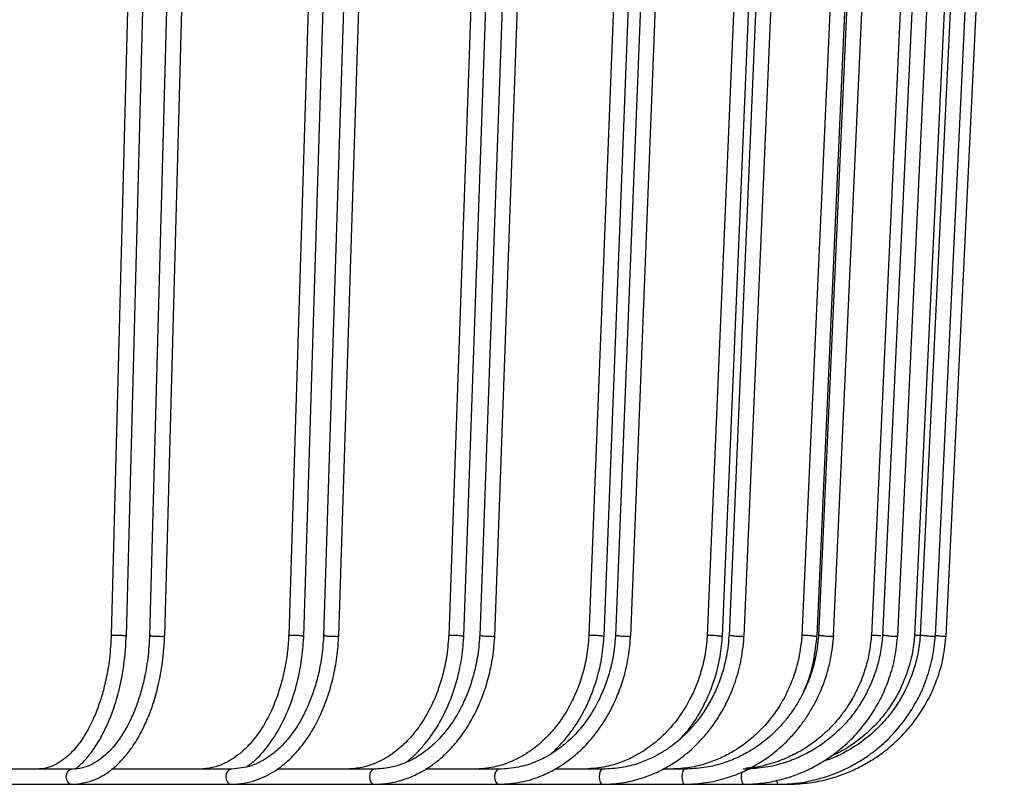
# Model space of a CAD drawing. Header units: millimetres. Extents: x 66 to 110, y 138 to 275.
# Tile 14 of 23: x 103.22 to 109.72, y 147.52 to 152.57. Entities that reach past the tile are written whole.
import ezdxf

# ---------------------------------------------------------------- set-up
doc = ezdxf.new("R2010")
doc.units = ezdxf.units.MM

msp = doc.modelspace()

# ---------------------------------------------------------------- linework, layer by layer
at = {"color": 7, "linetype": 'Continuous', "lineweight": 25}
for p, q in [((104.03478, 156.50454), (103.82646, 148.50454)), ((103.92641, 148.50136), (104.13473, 156.50136)), ((104.29617, 156.5046), (104.07965, 148.50461)), ((104.1796, 148.50129), (104.39612, 156.5013)), ((105.24467, 156.50484), (104.9982, 148.50484)), ((105.09813, 148.50106), (105.3446, 156.50106)), ((105.48279, 156.50489), (105.22885, 148.5049)), ((105.32878, 148.501), (105.58272, 156.50101)), ((106.33608, 156.50509), (106.05519, 148.5051)), ((106.1551, 148.5008), (106.43599, 156.50081)), ((106.54733, 156.50515), (106.25982, 148.50515)), ((106.35972, 148.50075), (106.64724, 156.50076)), ((107.29247, 156.50533), (106.98143, 148.50533)), ((107.08132, 148.50057), (107.39236, 156.50058)), ((107.47364, 156.50537), (107.15692, 148.50537)), ((107.2568, 148.50053), (107.57353, 156.50053)), ((108.09934, 156.50552), (107.76286, 148.50553)), ((107.86273, 148.50037), (108.19921, 156.50038)), ((108.24769, 156.50556), (107.90655, 148.50556)), ((108.00642, 148.50034), (108.34756, 156.50034)), ((108.74446, 156.50567), (108.38764, 148.50568)), ((108.4875, 148.50022), (108.84432, 156.50023)), ((108.85774, 156.5057), (108.49736, 148.50571)), ((108.59722, 148.5002), (108.95759, 156.5002)), ((109.21806, 156.50579), (108.8463, 148.5058)), ((109.29454, 156.50581), (108.92039, 148.50582)), ((109.02023, 148.50009), (109.39438, 156.50009)), ((109.51294, 156.50586), (109.13189, 148.50587)), ((109.55147, 156.50587), (109.16922, 148.50588)), ((109.26905, 148.50003), (109.65131, 156.50003)), ((109.33991, 148.50001), (109.72448, 156.50002)), ((103.56801, 147.6227), (102.64173, 147.6227)), ((104.62014, 147.6227), (103.82927, 147.6227)), ((105.56402, 147.6227), (104.92155, 147.6227)), ((106.38535, 147.6227), (105.90265, 147.6227)), ((107.07166, 147.6227), (106.75675, 147.6227)), ((107.61256, 147.6227), (107.46845, 147.6227)), ((102.42358, 147.5227), (103.56801, 147.5227)), ((103.56801, 147.5227), (104.62014, 147.5227)), ((104.62014, 147.5227), (105.56402, 147.5227)), ((105.56402, 147.5227), (106.38535, 147.5227)), ((106.38535, 147.5227), (107.07166, 147.5227)), ((107.07166, 147.5227), (107.61256, 147.5227)), ((107.61256, 147.5227), (107.99984, 147.5227)), ((107.99984, 147.5227), (108.22764, 147.5227)), ((108.22764, 147.5227), (108.29251, 147.5227))]:
    msp.add_line(p, q, dxfattribs=at)
at = {"color": 7, "linetype": 'Continuous', "lineweight": 25, "flags": 128}
for points in [[(103.56774, 147.6227), (103.5522, 147.6189), (103.53879, 147.60806), (103.52984, 147.59184), (103.52669, 147.5727), (103.52984, 147.55357), (103.53879, 147.53735), (103.5522, 147.52651), (103.56801, 147.5227)], [(104.6199, 147.6227), (104.60577, 147.6189), (104.59359, 147.60806), (104.58545, 147.59184), (104.58259, 147.5727), (104.58545, 147.55357), (104.59359, 147.53735), (104.60577, 147.52651), (104.62014, 147.5227)], [(105.56386, 147.6227), (105.55132, 147.6189), (105.54054, 147.60806), (105.53334, 147.59184), (105.53082, 147.5727), (105.53334, 147.55357), (105.54054, 147.53735), (105.55132, 147.52651), (105.56402, 147.5227)], [(106.38523, 147.6227), (106.37449, 147.6189), (106.36529, 147.60806), (106.35914, 147.59184), (106.35698, 147.5727), (106.35914, 147.55357), (106.36529, 147.53735), (106.37449, 147.52651), (106.38535, 147.5227)], [(107.07158, 147.6227), (107.06282, 147.6189), (107.05533, 147.60806), (107.05033, 147.59184), (107.04857, 147.5727), (107.05033, 147.55357), (107.05533, 147.53735), (107.06282, 147.52651), (107.07166, 147.5227)], [(107.61251, 147.6227), (107.60587, 147.6189), (107.60021, 147.60806), (107.59642, 147.59184), (107.59509, 147.5727), (107.59642, 147.55357), (107.60021, 147.53735), (107.60587, 147.52651), (107.61256, 147.5227)]]:
    msp.add_lwpolyline(points, dxfattribs=at)
at = {"color": 7, "linetype": 'Continuous', "lineweight": 25}
for centre, radius, start, end in [((108.08902, 147.57362), 0.10269, 163.308749, 209.72592), ((108.27788, 147.54555), 0.05519, 176.478208, 204.455505)]:
    msp.add_arc(centre, radius, start, end, dxfattribs=at)
for points, knots in [([(103.82683, 148.51437), (103.8236, 148.45966), (103.81768, 148.35938), (103.79499, 148.22806), (103.77041, 148.12796), (103.74663, 148.05273), (103.72508, 147.99532), (103.7031, 147.9443), (103.67251, 147.88214), (103.62433, 147.80272), (103.55192, 147.71541), (103.47484, 147.65807), (103.40003, 147.62767), (103.35801, 147.62441), (103.3361, 147.6227)], [0, 0, 0, 0, 0.1133436, 0.2077789, 0.2835313, 0.3406319, 0.3881942, 0.4286022, 0.4770503, 0.5650439, 0.67993, 0.8248759, 0.9086763, 1, 1, 1, 1]), ([(104.08004, 148.51445), (104.07669, 148.4598), (104.07054, 148.35962), (104.04698, 148.22844), (104.02146, 148.12844), (103.99676, 148.05328), (103.97437, 147.99591), (103.95155, 147.94492), (103.91976, 147.88279), (103.86972, 147.80343), (103.79421, 147.71587), (103.71347, 147.65824), (103.63501, 147.62769), (103.59098, 147.62442), (103.56801, 147.6227)], [0, 0, 0, 0, 0.113312, 0.2077165, 0.2834457, 0.3405301, 0.3880801, 0.428479, 0.4769181, 0.5649002, 0.6797849, 0.8247707, 0.9086167, 1, 1, 1, 1]), ([(103.56801, 147.5227), (103.61448, 147.52778), (103.70056, 147.53719), (103.81289, 147.60309), (103.89697, 147.67993), (103.95507, 147.75305), (103.9958, 147.81598), (104.03096, 147.87879), (104.06731, 147.95676), (104.10521, 148.05863), (104.13959, 148.18189), (104.16883, 148.33507), (104.17609, 148.44944), (104.17996, 148.51049)], [0, 0, 0, 0, 0.1440752, 0.2669297, 0.3691575, 0.4540446, 0.5013151, 0.5486323, 0.6210554, 0.6931423, 0.7803947, 0.8827563, 1, 1, 1, 1]), ([(103.58838, 147.6227), (103.61151, 147.6429), (103.65589, 147.68166), (103.70476, 147.74618), (103.73977, 147.80025), (103.77048, 147.85405), (103.80514, 147.9255), (103.84435, 148.02621), (103.88178, 148.15427), (103.91451, 148.3187), (103.92247, 148.44346), (103.92676, 148.51057)], [0, 0, 0, 0, 0.11899881, 0.22841817, 0.28349541, 0.33744563, 0.43415065, 0.53699637, 0.66570522, 0.82015929, 1, 1, 1, 1]), ([(103.91847, 148.50295), (103.91807, 148.50299), (103.91459, 148.50336), (103.90596, 148.50406), (103.89059, 148.50492), (103.87359, 148.50556), (103.85693, 148.50591), (103.84239, 148.50592), (103.83202, 148.50559), (103.82667, 148.50511), (103.82705, 148.50469), (103.82717, 148.50457)], [0, 0, 0, 0, 0.016879, 0.1491288, 0.2813787, 0.4136248, 0.5458632, 0.6780945, 0.8103228, 0.9425535, 1, 1, 1, 1]), ([(103.91847, 148.50295), (103.91884, 148.50291), (103.92217, 148.50254), (103.92605, 148.50197), (103.9258, 148.50154), (103.92571, 148.5014)], [0, 0, 0, 0, 0.0762852, 0.6739925, 1, 1, 1, 1]), ([(104.0883, 148.50295), (104.08791, 148.50299), (104.08445, 148.50336), (104.08018, 148.50396), (104.08027, 148.50441), (104.0803, 148.50459)], [0, 0, 0, 0, 0.0718938, 0.6351947, 1, 1, 1, 1]), ([(104.0883, 148.50295), (104.08871, 148.50291), (104.09233, 148.50253), (104.10117, 148.50183), (104.11672, 148.50097), (104.13377, 148.50034), (104.15032, 148.5), (104.16463, 148.49998), (104.17465, 148.50032), (104.17964, 148.50079), (104.17908, 148.50119), (104.17891, 148.50131)], [0, 0, 0, 0, 0.0169325, 0.1496016, 0.2822709, 0.4149362, 0.5475939, 0.680245, 0.8128932, 0.9455437, 1, 1, 1, 1]), ([(104.99864, 148.51473), (104.99639, 148.47745), (104.99209, 148.40609), (104.97262, 148.27894), (104.93953, 148.14636), (104.88884, 148.01511), (104.83306, 147.90916), (104.76713, 147.81484), (104.70074, 147.74514), (104.63341, 147.6928), (104.56835, 147.6561), (104.4925, 147.62849), (104.43771, 147.6247), (104.40887, 147.6227)], [0, 0, 0, 0, 0.07746657, 0.1482544, 0.27032245, 0.37118324, 0.46632414, 0.55701922, 0.66497787, 0.73392132, 0.812743, 0.9014288, 1, 1, 1, 1]), ([(105.22931, 148.5148), (105.22619, 148.46845), (105.22024, 148.38016), (105.19732, 148.25824), (105.16876, 148.15355), (105.12875, 148.04415), (105.07678, 147.93876), (105.00984, 147.83937), (104.93836, 147.75958), (104.85284, 147.69092), (104.74643, 147.6353), (104.66482, 147.62716), (104.62014, 147.6227)], [0, 0, 0, 0, 0.0964158, 0.1836891, 0.2620571, 0.3315339, 0.4437664, 0.5353628, 0.6299989, 0.7300569, 0.8522163, 1, 1, 1, 1]), ([(104.62014, 147.5227), (104.6484, 147.52414), (104.70255, 147.5269), (104.80026, 147.55297), (104.90283, 147.60295), (105.00465, 147.6841), (105.08732, 147.77554), (105.16246, 147.88658), (105.21964, 148.00199), (105.26342, 148.12096), (105.29454, 148.23432), (105.31938, 148.36571), (105.32583, 148.46052), (105.3292, 148.51014)], [0, 0, 0, 0, 0.0780653, 0.1496414, 0.2730852, 0.3738757, 0.4687549, 0.5603017, 0.6718145, 0.7407888, 0.8185212, 0.9049956, 1, 1, 1, 1]), ([(104.72384, 147.64073), (104.7431, 147.65526), (104.79304, 147.6929), (104.8624, 147.77482), (104.93642, 147.88609), (104.99199, 148.00185), (105.03454, 148.12069), (105.06481, 148.23409), (105.08899, 148.3656), (105.09525, 148.46051), (105.09854, 148.51021)], [0, 0, 0, 0, 0.0884333, 0.2291702, 0.3627273, 0.5240925, 0.6240281, 0.7367199, 0.8621439, 1, 1, 1, 1]), ([(105.08654, 148.50295), (105.08608, 148.50299), (105.08198, 148.50336), (105.07237, 148.50406), (105.0562, 148.50492), (105.03909, 148.50556), (105.02305, 148.50591), (105.00968, 148.50592), (105.00125, 148.50558), (104.99752, 148.50519), (104.99833, 148.50489), (104.99838, 148.50488)], [0, 0, 0, 0, 0.0177425, 0.1567587, 0.295775, 0.4347873, 0.5737914, 0.7127882, 0.8517817, 0.9907778, 1, 1, 1, 1]), ([(105.08654, 148.50295), (105.08699, 148.50291), (105.09096, 148.50254), (105.09672, 148.50184), (105.09756, 148.50132), (105.09796, 148.50106)], [0, 0, 0, 0, 0.0617847, 0.5458787, 1, 1, 1, 1]), ([(105.24126, 148.50295), (105.2408, 148.50299), (105.2367, 148.50336), (105.23127, 148.50404), (105.22793, 148.50468), (105.22887, 148.50489), (105.22889, 148.5049)], [0, 0, 0, 0, 0.0596466, 0.5269887, 0.9943314, 1, 1, 1, 1]), ([(105.24126, 148.50295), (105.24174, 148.50291), (105.24597, 148.50253), (105.25576, 148.50183), (105.27207, 148.50097), (105.28917, 148.50034), (105.30505, 148.5), (105.31815, 148.49998), (105.32617, 148.50032), (105.32962, 148.5007), (105.3287, 148.50099), (105.32866, 148.50101)], [0, 0, 0, 0, 0.0177947, 0.1572196, 0.2966446, 0.4360655, 0.5754784, 0.7148842, 0.8542871, 0.9936923, 1, 1, 1, 1]), ([(106.0557, 148.51502), (106.05226, 148.46883), (106.04569, 148.38082), (106.02042, 148.25926), (105.9889, 148.15489), (105.94476, 148.04577), (105.88799, 147.94172), (105.82414, 147.85562), (105.76979, 147.79699), (105.72112, 147.75297), (105.67029, 147.71506), (105.61326, 147.68085), (105.54696, 147.6513), (105.46671, 147.62777), (105.40799, 147.62447), (105.3766, 147.6227)], [0, 0, 0, 0, 0.0962892, 0.1834325, 0.2616892, 0.331073, 0.4431722, 0.5318925, 0.5887054, 0.6437711, 0.7019855, 0.7585812, 0.8271244, 0.9075978, 1, 1, 1, 1]), ([(106.26034, 148.51508), (106.25681, 148.46892), (106.2501, 148.38098), (106.22424, 148.25952), (106.19201, 148.15522), (106.14685, 148.04617), (106.08896, 147.9425), (106.02432, 147.85723), (105.97026, 147.79994), (105.92275, 147.75742), (105.87278, 147.7201), (105.81522, 147.68517), (105.74615, 147.65384), (105.66084, 147.62828), (105.59788, 147.62465), (105.56402, 147.6227)], [0, 0, 0, 0, 0.09626652, 0.18338604, 0.26162307, 0.33099127, 0.44307017, 0.53092652, 0.58593106, 0.63819797, 0.69347571, 0.7496652, 0.81949515, 0.90294194, 1, 1, 1, 1]), ([(105.56402, 147.5227), (105.60347, 147.52492), (105.67686, 147.52904), (105.77681, 147.55835), (105.85785, 147.59448), (105.92535, 147.63483), (105.98354, 147.67783), (106.03808, 147.72628), (106.09939, 147.79083), (106.17179, 147.88586), (106.23579, 147.99996), (106.28548, 148.11928), (106.32083, 148.23303), (106.34905, 148.3649), (106.35637, 148.46005), (106.3602, 148.50986)], [0, 0, 0, 0, 0.0976673, 0.1816982, 0.2520652, 0.3087719, 0.3645572, 0.4168897, 0.4719443, 0.5597785, 0.6714005, 0.7404559, 0.818288, 0.9048814, 1, 1, 1, 1]), ([(105.7708, 147.66675), (105.77476, 147.66962), (105.79794, 147.68645), (105.8379, 147.72409), (105.89994, 147.78979), (105.97137, 147.88601), (106.03411, 148.00035), (106.08262, 148.11961), (106.11713, 148.23329), (106.14468, 148.36506), (106.15183, 148.46014), (106.15557, 148.50992)], [0, 0, 0, 0, 0.01740619, 0.1020036, 0.18922182, 0.32522475, 0.49632859, 0.60217799, 0.72147748, 0.85420309, 1, 1, 1, 1]), ([(106.1393, 148.50295), (106.13878, 148.50299), (106.13412, 148.50336), (106.12366, 148.50406), (106.10694, 148.50492), (106.09, 148.50556), (106.07473, 148.50591), (106.06308, 148.50591), (106.05615, 148.50564), (106.05588, 148.50526), (106.05576, 148.5051)], [0, 0, 0, 0, 0.0186334, 0.1646292, 0.3106251, 0.4566169, 0.6026, 0.7485754, 0.8945475, 1, 1, 1, 1]), ([(106.1393, 148.50295), (106.13982, 148.50291), (106.14436, 148.50253), (106.15098, 148.50185), (106.15542, 148.50115), (106.15469, 148.50089), (106.15452, 148.50083)], [0, 0, 0, 0, 0.052788, 0.4663906, 0.8799937, 1, 1, 1, 1]), ([(106.98199, 148.51529), (106.9784, 148.47109), (106.97153, 148.38648), (106.94524, 148.26877), (106.91198, 148.16619), (106.86405, 148.05606), (106.80164, 147.95059), (106.73308, 147.86567), (106.6803, 147.81264), (106.63798, 147.77565), (106.59149, 147.74038), (106.53125, 147.70217), (106.4512, 147.66364), (106.34667, 147.63022), (106.26769, 147.62536), (106.2246, 147.6227)], [0, 0, 0, 0, 0.0923704, 0.1767804, 0.2535124, 0.3225791, 0.437647, 0.5256127, 0.5741367, 0.6148153, 0.6610978, 0.7173991, 0.7926723, 0.8868795, 1, 1, 1, 1]), ([(106.27656, 148.50295), (106.27603, 148.50299), (106.27138, 148.50336), (106.26447, 148.50405), (106.25967, 148.50477), (106.26031, 148.50505), (106.26048, 148.50512)], [0, 0, 0, 0, 0.0509605, 0.4502458, 0.8495314, 1, 1, 1, 1]), ([(106.27656, 148.50295), (106.2771, 148.50291), (106.28187, 148.50253), (106.29247, 148.50183), (106.30928, 148.50097), (106.32615, 148.50034), (106.34123, 148.49999), (106.35254, 148.49999), (106.35905, 148.50026), (106.35909, 148.50062), (106.35911, 148.50077)], [0, 0, 0, 0, 0.0187462, 0.1656259, 0.3125058, 0.4593813, 0.6062484, 0.7531081, 0.8999647, 1, 1, 1, 1]), ([(107.15749, 148.51535), (107.15384, 148.47117), (107.14685, 148.38662), (107.1201, 148.26899), (107.08625, 148.16648), (107.03747, 148.0564), (106.97394, 147.95096), (106.90412, 147.86603), (106.85035, 147.81297), (106.80721, 147.77593), (106.75976, 147.74059), (106.69828, 147.7023), (106.61658, 147.6637), (106.5099, 147.63023), (106.42931, 147.62536), (106.38535, 147.6227)], [0, 0, 0, 0, 0.09234599, 0.17673102, 0.2534427, 0.32249352, 0.43754173, 0.52549951, 0.5740223, 0.61470202, 0.6609883, 0.71729949, 0.79259304, 0.88683355, 1, 1, 1, 1]), ([(106.38535, 147.5227), (106.43519, 147.52566), (106.52663, 147.53107), (106.64819, 147.5685), (106.74166, 147.61194), (106.81234, 147.65535), (106.86673, 147.69545), (106.9156, 147.73709), (106.97589, 147.79611), (107.05398, 147.89036), (107.12457, 148.00671), (107.17868, 148.12785), (107.21613, 148.24048), (107.24561, 148.36924), (107.25331, 148.46152), (107.25733, 148.50959)], [0, 0, 0, 0, 0.1130152, 0.2073185, 0.2828817, 0.3397063, 0.3868427, 0.4272612, 0.4756549, 0.5635386, 0.6784658, 0.7474642, 0.8241008, 0.9083649, 1, 1, 1, 1]), ([(106.72702, 147.72149), (106.73243, 147.72611), (106.75502, 147.74542), (106.80536, 147.79676), (106.88231, 147.8906), (106.95152, 148.00707), (107.00465, 148.12814), (107.0414, 148.24071), (107.07034, 148.36938), (107.0779, 148.4616), (107.08183, 148.50965)], [0, 0, 0, 0, 0.0258808, 0.1082062, 0.257697, 0.4531712, 0.5705201, 0.7008554, 0.8441583, 1, 1, 1, 1]), ([(107.76347, 148.51554), (107.75961, 148.47147), (107.7522, 148.38714), (107.72385, 148.26977), (107.68798, 148.16746), (107.63623, 148.05754), (107.5688, 147.95217), (107.4946, 147.86718), (107.43734, 147.81399), (107.3913, 147.77679), (107.34055, 147.74123), (107.27479, 147.70273), (107.18737, 147.66391), (107.07322, 147.63026), (106.98706, 147.62537), (106.94004, 147.6227)], [0, 0, 0, 0, 0.0922507, 0.176543, 0.2531815, 0.3221769, 0.4371603, 0.5250962, 0.5736187, 0.6143053, 0.6606085, 0.7169569, 0.7923224, 0.8866774, 1, 1, 1, 1]), ([(107.06078, 148.50295), (107.0602, 148.50299), (107.05505, 148.50336), (107.04392, 148.50406), (107.0269, 148.50493), (107.01038, 148.50556), (106.99614, 148.50591), (106.98624, 148.50591), (106.98137, 148.50569), (106.98194, 148.5054), (106.98209, 148.50532)], [0, 0, 0, 0, 0.0196721, 0.1738064, 0.3279409, 0.4820709, 0.6361919, 0.7903046, 0.9444139, 1, 1, 1, 1]), ([(107.06078, 148.50295), (107.06135, 148.50291), (107.0664, 148.50253), (107.07432, 148.50184), (107.0807, 148.50105), (107.08068, 148.50073), (107.08068, 148.5006)], [0, 0, 0, 0, 0.04588656, 0.40541556, 0.76494494, 1, 1, 1, 1]), ([(107.90718, 148.51558), (107.90265, 148.46676), (107.89408, 148.37442), (107.86064, 148.24824), (107.81985, 148.14226), (107.77172, 148.04868), (107.72019, 147.96969), (107.66691, 147.90333), (107.61815, 147.85207), (107.57201, 147.81038), (107.52119, 147.77037), (107.46273, 147.73142), (107.38922, 147.69195), (107.30128, 147.65693), (107.19342, 147.62879), (107.11415, 147.62483), (107.07166, 147.6227)], [0, 0, 0, 0, 0.1022283, 0.1933508, 0.2736815, 0.3432306, 0.4191891, 0.4785281, 0.530767, 0.5768331, 0.6184776, 0.6776679, 0.7379135, 0.8117247, 0.8990901, 1, 1, 1, 1]), ([(107.07166, 147.5227), (107.11921, 147.52505), (107.20799, 147.52942), (107.32902, 147.56061), (107.42788, 147.59952), (107.51079, 147.64355), (107.57672, 147.68709), (107.63376, 147.73166), (107.68527, 147.77785), (107.73962, 147.83452), (107.79898, 147.90785), (107.85626, 147.99495), (107.90981, 148.09817), (107.95524, 148.21516), (107.99241, 148.3542), (108.00195, 148.45578), (108.00698, 148.50936)], [0, 0, 0, 0, 0.1006593, 0.1879169, 0.261755, 0.3221714, 0.381845, 0.4235591, 0.4694436, 0.5216148, 0.5808256, 0.6566019, 0.7261841, 0.8066667, 0.8980323, 1, 1, 1, 1]), ([(107.1785, 148.50295), (107.17791, 148.50299), (107.17277, 148.50336), (107.16459, 148.50406), (107.15773, 148.50487), (107.15754, 148.50521), (107.15746, 148.50535)], [0, 0, 0, 0, 0.0444554, 0.3927716, 0.7410881, 1, 1, 1, 1]), ([(107.1785, 148.50295), (107.17909, 148.50291), (107.18433, 148.50253), (107.19558, 148.50183), (107.21263, 148.50097), (107.22903, 148.50034), (107.24303, 148.49999), (107.25255, 148.5), (107.25707, 148.5002), (107.25636, 148.50048), (107.25619, 148.50055)], [0, 0, 0, 0, 0.01981292, 0.17505053, 0.33028831, 0.48552149, 0.64074577, 0.79596223, 0.95117537, 1, 1, 1, 1]), ([(108.38831, 148.51574), (108.38287, 148.46187), (108.37289, 148.36317), (108.33452, 148.23385), (108.29297, 148.1353), (108.2528, 148.06125), (108.21634, 148.00461), (108.17887, 147.95387), (108.12623, 147.89156), (108.04308, 147.8116), (107.94172, 147.7408), (107.83719, 147.68814), (107.74061, 147.65326), (107.63079, 147.62789), (107.55276, 147.62448), (107.51206, 147.6227)], [0, 0, 0, 0, 0.112915, 0.2068813, 0.2822205, 0.3389321, 0.3860415, 0.426368, 0.4746942, 0.5625309, 0.6775095, 0.7465961, 0.8233738, 0.907843, 1, 1, 1, 1]), ([(107.5846, 147.82273), (107.60207, 147.84179), (107.65817, 147.90297), (107.72172, 148.00587), (107.7796, 148.1268), (107.81939, 148.23972), (107.85081, 148.36872), (107.85901, 148.46122), (107.86328, 148.5094)], [0, 0, 0, 0, 0.1063867, 0.3416153, 0.4828727, 0.6397912, 0.812352, 1, 1, 1, 1]), ([(108.49805, 148.51577), (108.49331, 148.46727), (108.48456, 148.3776), (108.45162, 148.25809), (108.41473, 148.16365), (108.37639, 148.08763), (108.33767, 148.02395), (108.29527, 147.96474), (108.23857, 147.89708), (108.15466, 147.81624), (108.05427, 147.74548), (107.94987, 147.69189), (107.85095, 147.65532), (107.73688, 147.62829), (107.65531, 147.62462), (107.61256, 147.6227)], [0, 0, 0, 0, 0.10167962, 0.18796252, 0.25916979, 0.31530194, 0.36825205, 0.41786068, 0.4711721, 0.558218, 0.67001145, 0.73923893, 0.81731429, 0.90423634, 1, 1, 1, 1]), ([(107.61256, 147.5227), (107.66011, 147.52483), (107.75084, 147.52887), (107.87778, 147.55875), (107.98793, 147.5992), (108.10428, 147.65854), (108.21614, 147.73693), (108.30954, 147.82642), (108.37264, 147.9013), (108.41971, 147.9667), (108.46261, 148.0369), (108.50509, 148.12059), (108.54609, 148.22486), (108.58272, 148.3568), (108.5925, 148.45575), (108.59778, 148.50917)], [0, 0, 0, 0, 0.0956303, 0.1824679, 0.2605011, 0.3297284, 0.4416656, 0.5287216, 0.5821029, 0.6318614, 0.6845434, 0.7405289, 0.8118243, 0.8984137, 1, 1, 1, 1]), ([(107.83701, 148.50295), (107.83638, 148.50299), (107.83083, 148.50336), (107.81918, 148.50406), (107.80212, 148.50493), (107.78628, 148.50556), (107.77326, 148.50591), (107.76538, 148.5059), (107.76198, 148.50575), (107.76287, 148.50554), (107.76287, 148.50554)], [0, 0, 0, 0, 0.0208216, 0.1839627, 0.347104, 0.5102407, 0.6733677, 0.836486, 0.9996007, 1, 1, 1, 1]), ([(107.83701, 148.50295), (107.83763, 148.50291), (107.8431, 148.50253), (107.85235, 148.50183), (107.86026, 148.501), (107.86362, 148.50049), (107.86264, 148.50038), (107.8626, 148.50037)], [0, 0, 0, 0, 0.0401703, 0.3549116, 0.6696533, 0.9843856, 1, 1, 1, 1]), ([(107.9334, 148.50295), (107.93277, 148.50299), (107.92723, 148.50336), (107.91779, 148.50407), (107.90945, 148.5049), (107.90582, 148.50542), (107.90674, 148.50554), (107.90682, 148.50555)], [0, 0, 0, 0, 0.0394611, 0.3486463, 0.6578319, 0.9670085, 1, 1, 1, 1]), ([(107.9334, 148.50295), (107.93404, 148.50291), (107.93966, 148.50253), (107.9514, 148.50183), (107.96842, 148.50098), (107.98416, 148.50034), (107.99664, 148.5), (108.00492, 148.49997), (108.00584, 148.50022), (108.00629, 148.50034)], [0, 0, 0, 0, 0.0209988, 0.185528, 0.3500574, 0.5145819, 0.679097, 0.8436037, 1, 1, 1, 1]), ([(108.9211, 148.51589), (108.91738, 148.4763), (108.9103, 148.40092), (108.87768, 148.26835), (108.82943, 148.14833), (108.76954, 148.04623), (108.72348, 147.98176), (108.66613, 147.91292), (108.57944, 147.82818), (108.46993, 147.75126), (108.35547, 147.69372), (108.24984, 147.65579), (108.1297, 147.62832), (108.04433, 147.62463), (107.99984, 147.6227)], [0, 0, 0, 0, 0.0830415, 0.158104, 0.2851324, 0.3529052, 0.4070855, 0.4523043, 0.5424722, 0.6637508, 0.7361363, 0.8163074, 0.904264, 1, 1, 1, 1]), ([(107.99984, 147.5227), (108.04246, 147.5243), (108.12375, 147.52733), (108.26824, 147.55553), (108.40047, 147.60228), (108.5142, 147.66349), (108.58658, 147.71151), (108.66441, 147.77206), (108.76125, 147.86491), (108.85126, 147.98418), (108.92072, 148.11037), (108.96858, 148.22781), (109.00611, 148.36228), (109.01578, 148.45881), (109.02081, 148.50905)], [0, 0, 0, 0, 0.0827577, 0.1578688, 0.2849809, 0.3527959, 0.4070058, 0.4522536, 0.5424842, 0.6638429, 0.7362751, 0.8164957, 0.9045016, 1, 1, 1, 1]), ([(108.84702, 148.51587), (108.84332, 148.47627), (108.83629, 148.40088), (108.80388, 148.26828), (108.75593, 148.14824), (108.69643, 148.04614), (108.65066, 147.98167), (108.59369, 147.91283), (108.50758, 147.8281), (108.39881, 147.75127), (108.28516, 147.69359), (108.18019, 147.65628), (108.08952, 147.63335), (108.03383, 147.63012), (108.01867, 147.62924)], [0, 0, 0, 0, 0.0886186, 0.1687223, 0.3042786, 0.3765994, 0.4344145, 0.4826661, 0.5788791, 0.7082835, 0.7855165, 0.8710548, 0.9648986, 1, 1, 1, 1]), ([(108.22764, 147.5227), (108.27112, 147.5243), (108.35404, 147.52733), (108.50142, 147.55549), (108.63632, 147.60219), (108.75235, 147.66334), (108.8262, 147.71131), (108.90565, 147.77183), (109.00454, 147.86465), (109.09647, 147.98392), (109.16742, 148.11013), (109.21631, 148.22761), (109.25465, 148.36214), (109.26453, 148.45873), (109.26967, 148.509)], [0, 0, 0, 0, 0.0827305, 0.1578183, 0.2848974, 0.3526997, 0.4069026, 0.4521471, 0.5423776, 0.663748, 0.7361933, 0.8164336, 0.9044677, 1, 1, 1, 1]), ([(108.29251, 147.5227), (108.33622, 147.52429), (108.41961, 147.52733), (108.56782, 147.55548), (108.70348, 147.60216), (108.82017, 147.6633), (108.89445, 147.71126), (108.97435, 147.77177), (109.07383, 147.86459), (109.1663, 147.98385), (109.23768, 148.11007), (109.28686, 148.22756), (109.32543, 148.3621), (109.33537, 148.45871), (109.34054, 148.50898)], [0, 0, 0, 0, 0.0827235, 0.1578052, 0.2848758, 0.3526749, 0.4068761, 0.4521198, 0.5423503, 0.6637237, 0.7361723, 0.8164178, 0.904459, 1, 1, 1, 1]), ([(108.45623, 148.50295), (108.45556, 148.50299), (108.44969, 148.50336), (108.43769, 148.50406), (108.42087, 148.50492), (108.40585, 148.50557), (108.39466, 148.5059), (108.3884, 148.50595), (108.38838, 148.50575), (108.38837, 148.50568)], [0, 0, 0, 0, 0.0224207, 0.1980909, 0.3737612, 0.5494266, 0.7250816, 0.9007272, 1, 1, 1, 1]), ([(108.39899, 148.13489), (108.40697, 148.15283), (108.43496, 148.21579), (108.4702, 148.34073), (108.48176, 148.44977), (108.48806, 148.5092)], [0, 0, 0, 0, 0.1534608, 0.5385872, 1, 1, 1, 1]), ([(108.45623, 148.50295), (108.45689, 148.50291), (108.4627, 148.50253), (108.4728, 148.50183), (108.48273, 148.50099), (108.48767, 148.50042), (108.48699, 148.50028), (108.48678, 148.50023)], [0, 0, 0, 0, 0.03554, 0.3140016, 0.5924634, 0.8709171, 1, 1, 1, 1]), ([(108.52983, 148.50295), (108.52916, 148.50299), (108.52329, 148.50336), (108.51301, 148.50407), (108.50273, 148.50491), (108.49745, 148.50548), (108.49792, 148.50563), (108.49807, 148.50567)], [0, 0, 0, 0, 0.035455, 0.3132518, 0.5910489, 0.868838, 1, 1, 1, 1]), ([(109.16993, 148.51594), (109.16613, 148.47638), (109.15889, 148.40106), (109.12557, 148.26856), (109.07627, 148.14859), (109.01509, 148.04651), (108.96801, 147.98204), (108.90938, 147.91319), (108.82076, 147.82827), (108.70851, 147.75191), (108.60497, 147.6993), (108.54984, 147.68106), (108.52741, 147.67364)], [0, 0, 0, 0, 0.1056534, 0.2011546, 0.3627851, 0.4490262, 0.5179747, 0.5755218, 0.6902822, 0.8446576, 0.9368063, 1, 1, 1, 1]), ([(108.52983, 148.50295), (108.5305, 148.50291), (108.53643, 148.50253), (108.54847, 148.50183), (108.56521, 148.50098), (108.58002, 148.50034), (108.59088, 148.5), (108.59682, 148.49996), (108.59661, 148.50015), (108.59653, 148.50023)], [0, 0, 0, 0, 0.0223399, 0.197377, 0.3724142, 0.5474462, 0.7224683, 0.8974815, 1, 1, 1, 1]), ([(109.1326, 148.51594), (109.12882, 148.47637), (109.1216, 148.40104), (109.08839, 148.26853), (109.03925, 148.14855), (108.97826, 148.04647), (108.93133, 147.98201), (108.87291, 147.91311), (108.78439, 147.82866), (108.67846, 147.75372), (108.60077, 147.71732), (108.5752, 147.70535)], [0, 0, 0, 0, 0.114797, 0.2185632, 0.3941798, 0.4878823, 0.5627955, 0.6253206, 0.7500065, 0.9177308, 1, 1, 1, 1]), ([(108.90904, 148.50295), (108.90835, 148.50299), (108.90224, 148.50336), (108.89008, 148.50406), (108.87376, 148.50492), (108.85981, 148.50557), (108.85047, 148.50589), (108.84607, 148.50596), (108.84667, 148.50583), (108.84676, 148.50581)], [0, 0, 0, 0, 0.02405152, 0.21249969, 0.40094805, 0.58939099, 0.77782284, 0.96624469, 1, 1, 1, 1]), ([(108.95874, 148.50295), (108.95804, 148.50299), (108.95194, 148.50336), (108.94095, 148.50407), (108.92898, 148.50492), (108.9215, 148.50555), (108.921, 148.50572), (108.92077, 148.5058)], [0, 0, 0, 0, 0.0321845, 0.2843561, 0.536528, 0.7886926, 1, 1, 1, 1]), ([(108.95874, 148.50295), (108.95943, 148.50291), (108.96558, 148.50253), (108.97774, 148.50183), (108.99394, 148.50098), (109.00762, 148.50033), (109.01662, 148.50001), (109.02072, 148.49995), (109.01989, 148.50009), (109.01975, 148.50011)], [0, 0, 0, 0, 0.0238695, 0.2108912, 0.3979131, 0.5849294, 0.7719351, 0.9589313, 1, 1, 1, 1]), ([(109.16848, 148.50411), (109.1636, 148.50438), (109.15342, 148.50495), (109.14149, 148.50556), (109.13346, 148.50591), (109.13263, 148.50588), (109.13224, 148.50586)], [0, 0, 0, 0, 0.242592, 0.5071319, 0.7716562, 1, 1, 1, 1]), ([(109.21363, 148.50295), (109.21292, 148.50299), (109.20667, 148.50336), (109.19517, 148.50406), (109.18158, 148.50493), (109.17269, 148.50555), (109.16869, 148.50586), (109.16953, 148.50586), (109.16967, 148.50586)], [0, 0, 0, 0, 0.0294857, 0.260512, 0.4915385, 0.7225584, 0.9535647, 1, 1, 1, 1]), ([(109.21363, 148.50295), (109.21434, 148.50291), (109.22061, 148.50253), (109.23269, 148.50183), (109.24818, 148.50097), (109.26026, 148.50034), (109.26787, 148.49999), (109.26844, 148.50003), (109.26871, 148.50004)], [0, 0, 0, 0, 0.025608, 0.2262511, 0.4268944, 0.6275317, 0.8281575, 1, 1, 1, 1]), ([(109.29063, 148.50295), (109.28992, 148.50299), (109.28363, 148.50336), (109.27576, 148.50383), (109.27003, 148.50416), (109.26903, 148.50422)], [0, 0, 0, 0, 0.0953861, 0.8427535, 1, 1, 1, 1]), ([(109.29063, 148.50295), (109.29135, 148.50291), (109.29764, 148.50253), (109.30947, 148.50183), (109.32398, 148.50097), (109.33438, 148.50035), (109.33978, 148.50002), (109.33934, 148.50004), (109.3392, 148.50005)], [0, 0, 0, 0, 0.0275896, 0.2437592, 0.4599289, 0.6760923, 0.8922432, 1, 1, 1, 1])]:
    msp.add_open_spline(points, degree=3, knots=knots, dxfattribs=at)

doc.saveas('drawing.dxf')
